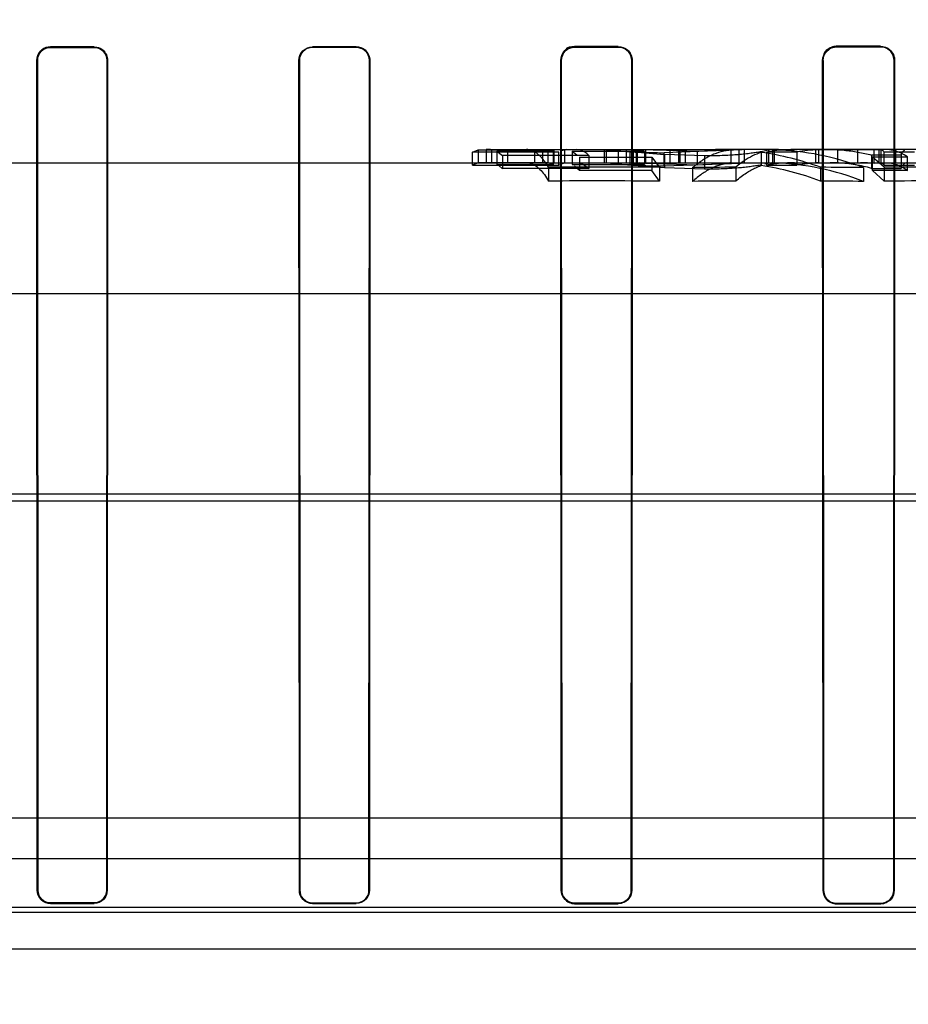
# Model space of a CAD drawing. Header units: millimetres. Extents: x 0 to 297, y 0 to 210.
# Tile 188 of 256: x 56.412 to 56.555, y 159.988 to 160.145. Entities that reach past the tile are written whole.
import ezdxf

# ---------------------------------------------------------------- set-up
doc = ezdxf.new("R2010")
doc.units = ezdxf.units.MM
doc.header["$LTSCALE"] = 16.335
doc.layers.get('0').update_dxf_attribs({"linetype": 'CONTINUOUS'})
for name, color, linetype in [('AXES_REF', 7, 'CONTINUOUS'), ('INTFCLR_1', 7, 'CONTINUOUS'), ('INTFCLR_144815', 7, 'CONTINUOUS'), ('INTFCLR_72935', 7, 'CONTINUOUS')]:
    doc.layers.add(name, color=color, linetype=linetype)

msp = doc.modelspace()

# ---------------------------------------------------------------- linework, layer by layer
at = {"color": 7, "linetype": 'Continuous'}
for radius in [6.787079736, 6.7865, 6.743039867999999]:
    msp.add_circle((57.4637306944, 154.7114647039), radius, dxfattribs=at)
msp.add_arc((57.4637306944, 154.7114647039), 6.72, 278.2771290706, 261.7228709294, dxfattribs=at)
at = {"layer": 'AXES_REF', "color": 9, "linetype": 'Continuous'}
msp.add_circle((57.4637306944, 154.7114647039), 6.191158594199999, dxfattribs=at)
at = {"layer": 'INTFCLR_1', "color": 6, "linetype": 'Continuous'}
for p, q in [((56.5080349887, 160.141077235), (56.5010349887, 160.1410702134)), ((56.5500349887, 160.141130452), (56.5430349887, 160.1411202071)), ((56.4240349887, 160.1410248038), (56.4170349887, 160.141023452)), ((56.4170349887, 160.1409460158), (56.4240349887, 160.1409472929)), ((56.4660349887, 160.141042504), (56.4590349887, 160.1410383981)), ((56.4590349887, 160.1409601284), (56.4660349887, 160.1409640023)), ((56.5010349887, 160.1409901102), (56.5080349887, 160.1409967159)), ((56.5430349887, 160.1410370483), (56.5500349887, 160.1410466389)), ((56.4149385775, 160.0058507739), (56.4148652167, 160.1388507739)), ((56.415011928, 160.0058507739), (56.4149423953, 160.1388507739)), ((56.42612961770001, 160.1388507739), (56.4260599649, 160.0058507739)), ((56.42620694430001, 160.1388507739), (56.4261334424, 160.0058507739)), ((56.45692524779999, 160.0058507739), (56.45685117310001, 160.1388507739)), ((56.45699924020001, 160.0058507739), (56.45692910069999, 160.1388507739)), ((56.4681470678, 160.1388507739), (56.46807655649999, 160.0058507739)), ((56.4682254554, 160.1388507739), (56.4681509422, 160.0058507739)), ((56.498896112, 160.0058507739), (56.4988203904, 160.1388507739)), ((56.4989715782, 160.0058507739), (56.4989000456, 160.1388507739)), ((56.5101805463, 160.1388507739), (56.5101083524, 160.0058507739)), ((56.5102610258, 160.1388507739), (56.5101845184, 160.0058507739)), ((56.54085013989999, 160.0058507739), (56.5407716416, 160.1388507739)), ((56.540928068, 160.0058507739), (56.5408542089, 160.1388507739)), ((56.5522313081, 160.1388507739), (56.5521564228, 160.0058507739)), ((56.552315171, 160.1388507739), (56.5522354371, 160.0058507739)), ((56.4240349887, 160.0038261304), (56.4170349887, 160.003827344)), ((56.4660349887, 160.0038102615), (56.4590349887, 160.0038139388)), ((56.5080349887, 160.0037792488), (56.5010349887, 160.003785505)), ((56.4170349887, 160.0037539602), (56.4240349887, 160.003752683)), ((56.4590349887, 160.0037398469), (56.4660349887, 160.0037359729)), ((56.5010349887, 160.0037098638), (56.5080349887, 160.0037032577)), ((56.5500349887, 160.0037320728), (56.5430349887, 160.0037411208)), ((56.5430349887, 160.0036629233), (56.5500349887, 160.0036533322))]:
    msp.add_line(p, q, dxfattribs=at)
at = {"layer": 'INTFCLR_1', "color": 9, "linetype": 'Continuous'}
for p, q in [((56.5010349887, 160.1410702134), (56.5010349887, 160.1409901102)), ((56.5080349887, 160.1409967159), (56.5080349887, 160.141077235)), ((56.5430349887, 160.1411202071), (56.5430349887, 160.1410370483)), ((56.5500349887, 160.1410466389), (56.5500349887, 160.141130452)), ((56.4170349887, 160.141023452), (56.4170349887, 160.1409460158)), ((56.4240349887, 160.1409472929), (56.4240349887, 160.1410248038)), ((56.4590349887, 160.1410383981), (56.4590349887, 160.1409601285)), ((56.4660349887, 160.1409640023), (56.4660349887, 160.141042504)), ((56.4149423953, 160.1388507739), (56.4148652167, 160.1388507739)), ((56.42620694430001, 160.1388507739), (56.42612961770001, 160.1388507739)), ((56.45692910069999, 160.1388507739), (56.45685117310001, 160.1388507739)), ((56.4682254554, 160.1388507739), (56.4681470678, 160.1388507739)), ((56.4989000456, 160.1388507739), (56.4988203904, 160.1388507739)), ((56.5102610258, 160.1388507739), (56.5101805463, 160.1388507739)), ((56.5408542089, 160.1388507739), (56.5407716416, 160.1388507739)), ((56.552315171, 160.1388507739), (56.5522313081, 160.1388507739)), ((56.4149385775, 160.0058507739), (56.415011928, 160.0058507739)), ((56.4260599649, 160.0058507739), (56.4261334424, 160.0058507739)), ((56.45692524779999, 160.0058507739), (56.45699924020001, 160.0058507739)), ((56.46807655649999, 160.0058507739), (56.4681509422, 160.0058507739)), ((56.498896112, 160.0058507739), (56.4989715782, 160.0058507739)), ((56.5101083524, 160.0058507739), (56.5101845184, 160.0058507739)), ((56.54085013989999, 160.0058507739), (56.540928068, 160.0058507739)), ((56.5521564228, 160.0058507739), (56.5522354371, 160.0058507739)), ((56.4170349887, 160.003827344), (56.4170349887, 160.0037539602)), ((56.4240349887, 160.003752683), (56.4240349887, 160.0038261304)), ((56.4590349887, 160.0038139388), (56.4590349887, 160.0037398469)), ((56.4660349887, 160.0037359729), (56.4660349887, 160.0038102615)), ((56.5010349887, 160.003785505), (56.5010349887, 160.0037098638)), ((56.5080349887, 160.0037032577), (56.5080349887, 160.0037792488)), ((56.5430349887, 160.0037411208), (56.5430349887, 160.0036629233)), ((56.5500349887, 160.0036533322), (56.5500349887, 160.0037320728))]:
    msp.add_line(p, q, dxfattribs=at)
at = {"layer": 'INTFCLR_1', "color": 7, "linetype": 'Continuous'}
for points in [[(56.5430349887, 160.1411202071), (56.5429367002, 160.1411179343), (56.5428383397, 160.1411113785), (56.5427400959, 160.1411005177), (56.5426423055, 160.1410853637), (56.542545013, 160.1410658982), (56.5424479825, 160.1410420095), (56.542351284, 160.1410136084), (56.5422552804, 160.1409806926), (56.5421601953, 160.1409432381)], [(56.49898928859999, 160.1397021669), (56.4989541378, 160.1396118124), (56.4989229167, 160.1395198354), (56.4988957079, 160.1394264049), (56.49887254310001, 160.1393314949), (56.4988535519, 160.1392354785), (56.498838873, 160.1391391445), (56.4988284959, 160.1390428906), (56.49882234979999, 160.1389467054), (56.4988203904, 160.1388507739)], [(56.4989000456, 160.1388507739), (56.4989019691, 160.1389439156), (56.4989079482, 160.1390368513), (56.4989179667, 160.1391294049), (56.4989319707, 160.1392212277), (56.4989499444, 160.1393123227), (56.4989719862, 160.13940303), (56.49899817, 160.1394933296), (56.4990284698, 160.1395828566), (56.49906288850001, 160.1396714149)], [(56.5421929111, 160.1408669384), (56.54228276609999, 160.14090233), (56.5423741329, 160.1409337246), (56.5424668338, 160.1409610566), (56.54256089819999, 160.1409843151), (56.542655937, 160.1410033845), (56.5427511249, 160.1410181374), (56.5428460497, 160.1410286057), (56.5429407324, 160.1410348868), (56.5430349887, 160.1410370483)]]:
    msp.add_lwpolyline(points, dxfattribs=at)
for points, knots in [([(56.4988203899, 160.1388507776), (56.4988196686, 160.1394181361), (56.4992934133, 160.140596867), (56.50047109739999, 160.1410708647), (56.5010349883, 160.1410702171)], [0, 0, 0, 0, 0.5015327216, 1, 1, 1, 1]), ([(56.5407716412, 160.1388507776), (56.5407707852, 160.1394220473), (56.5412448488, 160.1406254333), (56.5424498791, 160.141120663), (56.5430349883, 160.1411202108)], [0, 0, 0, 0, 0.494016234, 1, 1, 1, 1]), ([(56.4989000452, 160.138850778), (56.4988994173, 160.1393976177), (56.4993560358, 160.1405338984), (56.50049133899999, 160.1409906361), (56.5010349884, 160.1409901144)], [0, 0, 0, 0, 0.5014628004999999, 1, 1, 1, 1]), ([(56.5408542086, 160.138850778), (56.5408534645, 160.1394019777), (56.54131118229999, 160.1405615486), (56.5424720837, 160.14103739), (56.5430349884, 160.1410370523)], [0, 0, 0, 0, 0.4947471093, 1, 1, 1, 1]), ([(56.4170349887, 160.0037539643), (56.4164990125, 160.0037542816), (56.4153844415, 160.0042026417), (56.4149386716, 160.0053169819), (56.4149385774, 160.0058507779)], [0, 0, 0, 0, 0.5010190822, 1, 1, 1, 1]), ([(56.41703498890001, 160.0038273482), (56.4165177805, 160.0038276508), (56.4154422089, 160.0042602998), (56.4150120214, 160.0053356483), (56.41501192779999, 160.0058507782)], [0, 0, 0, 0, 0.501006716, 1, 1, 1, 1])]:
    msp.add_open_spline(points, degree=3, knots=knots, dxfattribs=at)
for points in [[(56.5010349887, 160.1410702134), (56.5005037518, 160.1410696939), (56.4997517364, 160.1409866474), (56.4995483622, 160.1404958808)], [(56.49906288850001, 160.1396714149), (56.4992758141, 160.1401851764), (56.4996965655, 160.1408404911), (56.5002527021, 160.1408410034)], [(56.5408542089, 160.1388507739), (56.54085357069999, 160.1393838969), (56.5409465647, 160.1401334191), (56.54143814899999, 160.1403397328)], [(56.5421601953, 160.1409432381), (56.5416293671, 160.1407201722), (56.54094208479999, 160.1402935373), (56.540942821, 160.1397177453)], [(56.4149385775, 160.0058507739), (56.414938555, 160.0053159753), (56.41517428, 160.0047466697), (56.4155523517, 160.004368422)], [(56.4156041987, 160.0044203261), (56.41523937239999, 160.0047853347), (56.4150119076, 160.0053347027), (56.415011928, 160.0058507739)], [(56.4155523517, 160.004368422), (56.4159305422, 160.0039900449), (56.4165000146, 160.0037540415), (56.4170349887, 160.0037539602)], [(56.4170349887, 160.003827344), (56.41657923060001, 160.0038274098), (56.41607037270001, 160.0039671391), (56.4157481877, 160.0042894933)]]:
    msp.add_open_spline(points, degree=3, dxfattribs=at)
at = {"layer": 'INTFCLR_1', "color": 6, "linetype": 'Continuous'}
for points, knots in [([(56.5080349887, 160.141077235), (56.5085452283, 160.1410777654), (56.50971864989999, 160.1406691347), (56.5102617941, 160.139475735), (56.5102610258, 160.1388507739)], [0, 0, 0, 0, 0.4494707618, 1, 1, 1, 1]), ([(56.5500349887, 160.141130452), (56.5505675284, 160.1411312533), (56.5517715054, 160.1407020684), (56.55231598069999, 160.1394811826), (56.552315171, 160.1388507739)], [0, 0, 0, 0, 0.4579220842, 1, 1, 1, 1]), ([(56.4170349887, 160.141023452), (56.4165508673, 160.1410233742), (56.4154098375, 160.1406386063), (56.4148644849, 160.1394731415), (56.4148652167, 160.1388507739)], [0, 0, 0, 0, 0.4375292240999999, 1, 1, 1, 1]), ([(56.4149423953, 160.1388507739), (56.4149417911, 160.1393944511), (56.4153987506, 160.1405097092), (56.4165101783, 160.1409459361), (56.4170349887, 160.1409460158)], [0, 0, 0, 0, 0.5088288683, 1, 1, 1, 1]), ([(56.4240349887, 160.1410248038), (56.4245224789, 160.1410249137), (56.42566525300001, 160.1406369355), (56.4262076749, 160.1394708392), (56.42620694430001, 160.1388507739)], [0, 0, 0, 0, 0.4401495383, 1, 1, 1, 1]), ([(56.4240349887, 160.1409472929), (56.42450984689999, 160.140947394), (56.4256128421, 160.1405680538), (56.4261302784, 160.1394441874), (56.42612961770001, 160.1388507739)], [0, 0, 0, 0, 0.4445105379, 1, 1, 1, 1]), ([(56.45685117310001, 160.1388507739), (56.45685050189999, 160.1394158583), (56.4573244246, 160.1405795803), (56.45848476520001, 160.1410380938), (56.4590349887, 160.1410383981)], [0, 0, 0, 0, 0.5066623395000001, 1, 1, 1, 1]), ([(56.45692910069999, 160.1388507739), (56.45692849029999, 160.1393950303), (56.4573847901, 160.1405170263), (56.4585037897, 160.1409598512), (56.4590349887, 160.1409601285)], [0, 0, 0, 0, 0.5060707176, 1, 1, 1, 1]), ([(56.4660349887, 160.141042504), (56.46653061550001, 160.1410428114), (56.4676839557, 160.1406474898), (56.46822619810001, 160.1394721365), (56.4682254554, 160.1388507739)], [0, 0, 0, 0, 0.4437165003, 1, 1, 1, 1]), ([(56.4660349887, 160.1409640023), (56.4665133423, 160.1409642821), (56.4676254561, 160.1405825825), (56.468147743, 160.1394494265), (56.4681470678, 160.1388507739)], [0, 0, 0, 0, 0.4441510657, 1, 1, 1, 1]), ([(56.5080349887, 160.1409967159), (56.5085265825, 160.1409971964), (56.5096574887, 160.1406035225), (56.5101812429, 160.1394533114), (56.5101805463, 160.1388507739)], [0, 0, 0, 0, 0.449300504, 1, 1, 1, 1]), ([(56.5500349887, 160.1410466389), (56.550546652, 160.1410473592), (56.5517060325, 160.1406353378), (56.5522320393, 160.1394592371), (56.5522313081, 160.1388507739)], [0, 0, 0, 0, 0.4567907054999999, 1, 1, 1, 1]), ([(56.4260599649, 160.0058507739), (56.4260599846, 160.0053335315), (56.425627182, 160.0042571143), (56.4245509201, 160.003826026), (56.4240349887, 160.0038261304)], [0, 0, 0, 0, 0.5006344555, 1, 1, 1, 1]), ([(56.4261334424, 160.0058507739), (56.4261334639, 160.0053147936), (56.4256849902, 160.0041993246), (56.4245696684, 160.0037525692), (56.4240349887, 160.003752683)], [0, 0, 0, 0, 0.500607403, 1, 1, 1, 1]), ([(56.45692524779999, 160.0058507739), (56.4569252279, 160.0053585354), (56.4573225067, 160.0042453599), (56.4584511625, 160.0037401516), (56.4590349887, 160.0037398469)], [0, 0, 0, 0, 0.457443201, 1, 1, 1, 1]), ([(56.4590349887, 160.0038139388), (56.45851284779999, 160.0038141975), (56.45743033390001, 160.004252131), (56.4569992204, 160.0053339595), (56.45699924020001, 160.0058507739)], [0, 0, 0, 0, 0.502563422, 1, 1, 1, 1]), ([(56.4681509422, 160.0058507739), (56.4681509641, 160.005312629), (56.46770130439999, 160.0041883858), (56.4665762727, 160.0037356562), (56.4660349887, 160.0037359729)], [0, 0, 0, 0, 0.4985459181, 1, 1, 1, 1]), ([(56.46807655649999, 160.0058507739), (56.4680765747, 160.0053778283), (56.4676955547, 160.0043016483), (56.4666027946, 160.0038099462), (56.4660349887, 160.0038102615)], [0, 0, 0, 0, 0.4544270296, 1, 1, 1, 1]), ([(56.498896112, 160.0058507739), (56.49889609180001, 160.0053601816), (56.4992893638, 160.0042331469), (56.500434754, 160.00371041), (56.5010349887, 160.0037098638)], [0, 0, 0, 0, 0.4497433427, 1, 1, 1, 1]), ([(56.5010349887, 160.003785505), (56.5005021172, 160.0037859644), (56.4994043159, 160.0042343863), (56.4989715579, 160.0053304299), (56.4989715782, 160.0058507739)], [0, 0, 0, 0, 0.5059473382, 1, 1, 1, 1]), ([(56.5101845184, 160.0058507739), (56.510184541, 160.0053087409), (56.5097330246, 160.0041676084), (56.5085893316, 160.0037027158), (56.5080349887, 160.0037032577)], [0, 0, 0, 0, 0.4943860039, 1, 1, 1, 1]), ([(56.5101083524, 160.0058507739), (56.5101083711, 160.005377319), (56.5097288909, 160.0042858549), (56.5086181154, 160.0037787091), (56.5080349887, 160.0037792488)], [0, 0, 0, 0, 0.4481005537, 1, 1, 1, 1]), ([(56.54085013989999, 160.0058507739), (56.5408501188, 160.0053580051), (56.5412425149, 160.0042082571), (56.5424136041, 160.0036637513), (56.5430349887, 160.0036629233)], [0, 0, 0, 0, 0.4422807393, 1, 1, 1, 1]), ([(56.5430349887, 160.0037411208), (56.5424849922, 160.0037418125), (56.5413631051, 160.0042069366), (56.5409280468, 160.0053252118), (56.540928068, 160.0058507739)], [0, 0, 0, 0, 0.511359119, 1, 1, 1, 1]), ([(56.5522354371, 160.0058507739), (56.55223545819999, 160.0053625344), (56.5518481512, 160.0042072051), (56.5506673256, 160.0036524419), (56.5500349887, 160.0036533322)], [0, 0, 0, 0, 0.4357037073, 1, 1, 1, 1]), ([(56.5521564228, 160.0058507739), (56.5521564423, 160.0053733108), (56.55177569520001, 160.004258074), (56.550638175, 160.003731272), (56.5500349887, 160.0037320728)], [0, 0, 0, 0, 0.4418296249, 1, 1, 1, 1])]:
    msp.add_open_spline(points, degree=3, knots=knots, dxfattribs=at)
at = {"layer": 'INTFCLR_144815', "color": 6, "linetype": 'Continuous'}
for p, q in [((56.48469195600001, 160.1241733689), (56.4855853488, 160.1245330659)), ((56.48469195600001, 160.1220518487), (56.48469195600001, 160.1241668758)), ((56.49850837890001, 160.1241668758), (56.48469195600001, 160.1241668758)), ((56.4855853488, 160.1245320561), (56.4855853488, 160.1224308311)), ((56.4855853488, 160.1245320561), (56.49461796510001, 160.1245320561)), ((56.4868475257, 160.1245647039), (56.4868475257, 160.1224647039)), ((56.4875587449, 160.1245647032), (56.4868475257, 160.1245647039)), ((56.4875587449, 160.1245647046), (56.4877201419, 160.1245581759)), ((56.4877201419, 160.1245586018), (56.4877201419, 160.1224583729)), ((56.4877201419, 160.1245586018), (56.4967527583, 160.1245586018)), ((56.4976201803, 160.1243056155), (56.488587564, 160.1243056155)), ((56.488587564, 160.1243011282), (56.488587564, 160.1221911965)), ((56.488587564, 160.1243011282), (56.4894757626, 160.1236396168)), ((56.4903138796, 160.1224647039), (56.4903138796, 160.1245647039)), ((56.49461796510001, 160.1245310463), (56.4949862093, 160.1245647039)), ((56.49461796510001, 160.1245310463), (56.49461796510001, 160.1224297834)), ((56.4958801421, 160.1245647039), (56.4958801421, 160.1224647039)), ((56.4967527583, 160.1245590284), (56.4967527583, 160.1224588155)), ((56.4967527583, 160.1245590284), (56.4976201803, 160.1243066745)), ((56.4976201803, 160.1243056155), (56.4976201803, 160.1221958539)), ((56.4976932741, 160.1245647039), (56.4976932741, 160.1224647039)), ((56.49850837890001, 160.122055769), (56.49850837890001, 160.1241706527)), ((56.499763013, 160.1245647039), (56.49892559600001, 160.1243894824)), ((56.4994162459, 160.1245647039), (56.4994162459, 160.1224647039)), ((56.5006183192, 160.124286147), (56.5006183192, 160.122175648)), ((56.5006183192, 160.124286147), (56.5014084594, 160.1237502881)), ((56.5122316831, 160.1242844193), (56.5006183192, 160.1242844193)), ((56.5058430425, 160.1224647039), (56.5058430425, 160.1245647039)), ((56.5061339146, 160.1224647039), (56.5061339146, 160.1245647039)), ((56.508077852, 160.1224647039), (56.508077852, 160.1245647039)), ((56.50930663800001, 160.1245647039), (56.50930663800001, 160.1224647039)), ((56.5098736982, 160.1242460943), (56.5098736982, 160.1221340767)), ((56.5098736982, 160.1242460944), (56.51541584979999, 160.1237665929)), ((56.510408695, 160.1245647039), (56.510408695, 160.1224647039)), ((56.5109347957, 160.1245647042), (56.51627807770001, 160.124492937)), ((56.5109364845, 160.1224647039), (56.5109364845, 160.1245647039)), ((56.5110296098, 160.1245647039), (56.5110296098, 160.1224647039)), ((56.5110874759, 160.1245647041), (56.5235851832, 160.1245647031)), ((56.5110874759, 160.1245647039), (56.511850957, 160.1244366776)), ((56.5122316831, 160.1242844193), (56.5122316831, 160.1221738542)), ((56.512429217, 160.1224049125), (56.512429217, 160.1245070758)), ((56.5206775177, 160.1242542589), (56.5124292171, 160.124507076)), ((56.5292902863, 160.1245647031), (56.5153691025, 160.1240682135)), ((56.51541584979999, 160.1237665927), (56.51541584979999, 160.1216362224)), ((56.5218254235, 160.1235527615), (56.51541584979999, 160.1237665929)), ((56.5235851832, 160.1245647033), (56.51627807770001, 160.124492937)), ((56.51627807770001, 160.1244929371), (56.51627807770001, 160.1223902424)), ((56.5176701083, 160.1245647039), (56.5176701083, 160.1224647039)), ((56.517881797, 160.1245647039), (56.517881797, 160.1224647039)), ((56.51874529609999, 160.1245647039), (56.51874529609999, 160.1224647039)), ((56.5275883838, 160.1245647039), (56.5206775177, 160.1242542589)), ((56.5206775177, 160.1242542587), (56.5206775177, 160.1221425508)), ((56.5261226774, 160.1245376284), (56.5250730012, 160.1245616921)), ((56.5261226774, 160.1224366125), (56.5261226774, 160.1245376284)), ((56.52734160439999, 160.1245647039), (56.52734160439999, 160.1224647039)), ((56.52819291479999, 160.1245647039), (56.52819291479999, 160.1224647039)), ((56.530935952, 160.1242121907), (56.5309242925, 160.1219979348)), ((56.5325184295, 160.1245647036), (56.530935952, 160.1242121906)), ((56.531781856, 160.1241704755), (56.531781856, 160.1220555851)), ((56.5366487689, 160.1241649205), (56.531781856, 160.1241649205)), ((56.5321461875, 160.1224647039), (56.5321461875, 160.1245647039)), ((56.5327140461, 160.1245647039), (56.5327140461, 160.1224647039)), ((56.5337142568, 160.1245647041), (56.5330279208, 160.1245374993)), ((56.5330279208, 160.1245374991), (56.5330279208, 160.1224364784)), ((56.5337142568, 160.1245647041), (56.53625166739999, 160.1245647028)), ((56.5366487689, 160.1241649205), (56.5366487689, 160.1220498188)), ((56.5396192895, 160.1245647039), (56.5396192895, 160.1224647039)), ((56.5501223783, 160.1245431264), (56.5400924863, 160.1245431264)), ((56.5400924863, 160.1245430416), (56.5400924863, 160.1224422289)), ((56.54321416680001, 160.1224647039), (56.54321416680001, 160.1245647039)), ((56.5463390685, 160.1245647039), (56.5463390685, 160.1224647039)), ((56.5492868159, 160.1245647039), (56.5490108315, 160.1244725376)), ((56.5490108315, 160.1223690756), (56.5490108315, 160.1244725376)), ((56.5497535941, 160.1245647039), (56.5497535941, 160.1224647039)), ((56.5501223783, 160.1245431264), (56.5501223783, 160.1224423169)), ((56.5506106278, 160.1220518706), (56.5506106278, 160.1241668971)), ((56.5554723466, 160.1241668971), (56.5506106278, 160.1241668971)), ((56.5524429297, 160.1245647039), (56.5524429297, 160.1224647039)), ((56.4855853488, 160.1224318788), (56.48469195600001, 160.1220585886)), ((56.49461796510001, 160.1224308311), (56.4855853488, 160.1224308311)), ((56.4877201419, 160.1224579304), (56.4875587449, 160.1224647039)), ((56.4967527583, 160.1224583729), (56.4877201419, 160.1224583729)), ((56.488587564, 160.1221958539), (56.4976201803, 160.1221958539)), ((56.4894757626, 160.1236491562), (56.4894757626, 160.1215142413)), ((56.4894757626, 160.1236491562), (56.5032921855, 160.1236491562)), ((56.4949862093, 160.1224647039), (56.49461796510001, 160.1224297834)), ((56.4976201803, 160.1221969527), (56.4967527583, 160.1224588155)), ((56.49850837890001, 160.122055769), (56.4993436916, 160.1224191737)), ((56.5006183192, 160.1221738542), (56.5122316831, 160.1221738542)), ((56.501800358, 160.123374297), (56.501800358, 160.121228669)), ((56.501800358, 160.123374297), (56.51341372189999, 160.123374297)), ((56.5032921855, 160.1236436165), (56.5032921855, 160.1215084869)), ((56.51541584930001, 160.1216362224), (56.5098736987, 160.1221340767)), ((56.51627807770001, 160.1223902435), (56.5109347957, 160.1224647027)), ((56.5122316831, 160.1221659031), (56.5114696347, 160.1224314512)), ((56.5124292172, 160.1224049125), (56.5206775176, 160.1221425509)), ((56.51341372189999, 160.1233585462), (56.51341372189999, 160.1212123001)), ((56.51341372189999, 160.1233585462), (56.5146358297, 160.1217185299)), ((56.5153691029, 160.1219494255), (56.5292902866, 160.1224647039)), ((56.51627807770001, 160.1223902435), (56.5235851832, 160.1224647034)), ((56.5206775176, 160.1221425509), (56.5275883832, 160.1224647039)), ((56.5245477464, 160.1224647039), (56.5255986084, 160.1224522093)), ((56.5325802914, 160.1224437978), (56.5314973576, 160.1222031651)), ((56.5330279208, 160.1224364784), (56.5337142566, 160.1224647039)), ((56.5400924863, 160.1224423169), (56.5501223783, 160.1224423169)), ((56.5486264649, 160.1236822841), (56.5486264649, 160.1215486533)), ((56.5533739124, 160.1236822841), (56.5486264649, 160.1236822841)), ((56.5487766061, 160.1233784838), (56.5543862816, 160.1233784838)), ((56.5487766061, 160.1212247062), (56.5487766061, 160.1233704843)), ((56.5506398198, 160.1217253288), (56.5487766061, 160.1233704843)), ((56.5490108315, 160.1223690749), (56.5492868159, 160.1224647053)), ((56.5533739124, 160.1236817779), (56.5533739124, 160.1215481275)), ((56.5543862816, 160.121233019), (56.5543862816, 160.1233784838)), ((56.48469195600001, 160.1220518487), (56.49850837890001, 160.1220518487)), ((56.4894757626, 160.121504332), (56.4888848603, 160.122008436)), ((56.5032921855, 160.1215142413), (56.4894757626, 160.1215142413)), ((56.4968718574, 160.1217285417), (56.4968718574, 160.1195163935)), ((56.501800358, 160.1212323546), (56.5010146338, 160.1219335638)), ((56.51341372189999, 160.121228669), (56.501800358, 160.121228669)), ((56.5146358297, 160.1195059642), (56.51341372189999, 160.1212123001)), ((56.5146358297, 160.1217185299), (56.5146358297, 160.1195059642)), ((56.5218254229, 160.1214141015), (56.51541584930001, 160.1216362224)), ((56.5199453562, 160.1216885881), (56.5199453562, 160.1194747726)), ((56.5268505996, 160.1217311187), (56.5268505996, 160.1195190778)), ((56.531781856, 160.1220498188), (56.5366487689, 160.1220498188)), ((56.5404139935, 160.1217275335), (56.5404139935, 160.1195153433)), ((56.54731923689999, 160.1216779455), (56.54731923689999, 160.1194636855)), ((56.5486264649, 160.1215486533), (56.5533739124, 160.1215486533)), ((56.5543862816, 160.121233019), (56.5487766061, 160.121233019)), ((56.5487766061, 160.1212247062), (56.5506398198, 160.1195130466)), ((56.5506106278, 160.1220518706), (56.5554723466, 160.1220518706)), ((56.5506398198, 160.1217253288), (56.5506398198, 160.1195130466)), ((56.004358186, 160.0174647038), (56.7435686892, 160.0174647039))]:
    msp.add_line(p, q, dxfattribs=at)
at = {"layer": 'INTFCLR_144815', "color": 9, "linetype": 'Continuous'}
for p, q in [((56.4875587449, 160.1245647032), (56.5110874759, 160.1245647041)), ((56.5153691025, 160.1219494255), (56.5153691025, 160.1240682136)), ((56.5337142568, 160.1245647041), (56.5235851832, 160.1245647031)), ((56.5570050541, 160.1245647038), (56.53625166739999, 160.1245647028)), ((56.1567125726, 160.1224647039), (56.81697544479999, 160.1224647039)), ((56.5218254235, 160.1235527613), (56.5218254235, 160.1214141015)), ((56.7755767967, 160.1014647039), (55.9490822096, 160.1014647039)), ((55.8717416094, 160.0693955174), (56.8622735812, 160.0693955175)), ((55.9182012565, 160.0682964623), (56.8013951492, 160.0682964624)), ((56.0775986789, 160.0109532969), (56.72147129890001, 160.0109532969)), ((56.60094351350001, 160.0022726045), (56.1981264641, 160.0022726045)), ((56.2043831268, 160.003163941), (56.594686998, 160.0031671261)), ((55.81651536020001, 159.9964647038), (56.9491420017, 159.996464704))]:
    msp.add_line(p, q, dxfattribs=at)
at = {"layer": 'INTFCLR_144815', "color": 6, "linetype": 'Continuous'}
for points in [[(56.5506106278, 160.1241607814), (56.550556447, 160.1242269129), (56.5505022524, 160.1242871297), (56.5504480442, 160.1243414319), (56.5503938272, 160.1243898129), (56.5503395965, 160.1244322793), (56.5502853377, 160.1244688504), (56.550231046, 160.1244995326), (56.5501767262, 160.1245243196), (56.5501223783, 160.1245432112)], [(56.5501223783, 160.1224424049), (56.5501767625, 160.1224227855), (56.5502311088, 160.1223970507), (56.5502854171, 160.1223652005), (56.5503396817, 160.1223272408), (56.5503939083, 160.1222831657), (56.5504481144, 160.122232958), (56.55050230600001, 160.122176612), (56.5505564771, 160.1221141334), (56.5506106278, 160.1220455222)]]:
    msp.add_lwpolyline(points, dxfattribs=at)
for centre, radius, start, end in [((56.5143128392, 160.0934198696), 0.0311442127, 93.4674011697, 98.1945631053), ((56.5245077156, 160.0785574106), 0.0460071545, 69.77339260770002, 81.982878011), ((56.53625756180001, 160.0989667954), 0.0255978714, 90.01319346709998, 100.0696930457), ((56.5314679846, 160.0796042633), 0.0449603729, 69.3561084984, 88.0116749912), ((56.5411555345, 160.09935866), 0.0252068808, 92.4170551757, 100.2993594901), ((56.5468593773, 160.0994083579), 0.0251563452, 85.0938819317, 90.0000070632), ((56.5143155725, 160.0924133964), 0.0300507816, 93.5989519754, 98.50016760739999), ((56.536267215, 160.0976792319), 0.0247856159, 90.03594084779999, 100.4260586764), ((56.5314615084, 160.0790787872), 0.04338622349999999, 68.5618106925, 87.93093685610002), ((56.5411469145, 160.0982355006), 0.0242296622, 92.49418744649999, 100.6987756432), ((56.5468591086, 160.0982090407), 0.0242556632, 84.9105942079, 89.999372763), ((56.50486310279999, 158.540623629), 1.5811251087, 89.6458600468, 90.28958276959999), ((56.5327470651, 158.6037057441), 1.5180368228, 90.2225528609, 90.4831849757), ((56.52449415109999, 160.0780432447), 0.0444225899, 68.9997648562, 81.6772240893), ((56.5329919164, 158.6072817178), 1.5144640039, 89.45795526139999, 89.7192040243), ((56.5589692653, 158.6232672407), 1.4984812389, 89.65024009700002, 90.3184854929), ((56.5048634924, 158.6023735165), 1.5171639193, 89.63094458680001, 90.3018059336), ((56.5327699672, 158.6587201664), 1.4608109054, 90.2321694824, 90.50301207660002), ((56.533024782, 158.6701394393), 1.4493947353, 89.43491914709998, 89.70789705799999), ((56.5589694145, 158.6816787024), 1.4378584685, 89.6354993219, 90.3319195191)]:
    msp.add_arc(centre, radius, start, end, dxfattribs=at)
for points, knots in [([(56.4968718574, 160.1217285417), (56.4966550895, 160.1220845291), (56.4962281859, 160.1227209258), (56.4955264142, 160.1235283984), (56.4948166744, 160.124113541), (56.49408401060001, 160.124479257), (56.49357298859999, 160.1245647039), (56.4933292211, 160.1245647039)], [0, 0, 0, 0, 0.2646885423, 0.4855285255, 0.6772668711, 0.8451925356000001, 1, 1, 1, 1]), ([(56.5032921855, 160.1236436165), (56.5030973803, 160.1238326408), (56.5025477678, 160.1242960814), (56.5018263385, 160.1245647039), (56.5013783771, 160.1245647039)], [0, 0, 0, 0, 0.3773130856, 1, 1, 1, 1]), ([(56.5057277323, 160.1245647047), (56.5059878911, 160.1245647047), (56.506663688, 160.1245001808), (56.50760809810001, 160.1244081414), (56.50860241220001, 160.1243196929), (56.5095190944, 160.1242487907), (56.510507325, 160.1241872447), (56.5115719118, 160.1241362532), (56.5127129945, 160.1240989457), (56.5139925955, 160.124072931), (56.5148881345, 160.1240691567), (56.5153691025, 160.1240682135)], [0, 0, 0, 0, 0.0808065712, 0.2104255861, 0.2949528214, 0.3908138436, 0.4960050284, 0.6024811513, 0.7218478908, 0.8506087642, 1, 1, 1, 1]), ([(56.5199453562, 160.1216885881), (56.52041994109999, 160.1220999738), (56.521385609, 160.1228440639), (56.5229279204, 160.1237188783), (56.5245069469, 160.1243036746), (56.5255866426, 160.1244947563), (56.5261226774, 160.1245376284)], [0, 0, 0, 0, 0.2725716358, 0.5273624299, 0.7666263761, 1, 1, 1, 1]), ([(56.530935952, 160.1242121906), (56.5306716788, 160.1241684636), (56.5301321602, 160.124078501), (56.5292623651, 160.1239567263), (56.5282926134, 160.1238440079), (56.5272483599, 160.1237476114), (56.5261394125, 160.1236676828), (56.5249255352, 160.1236060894), (56.5237880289, 160.1235728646), (56.5227295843, 160.1235554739), (56.52214047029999, 160.1235535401), (56.5218254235, 160.1235527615)], [0, 0, 0, 0, 0.0878681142, 0.1794121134, 0.2880687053, 0.408088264, 0.5233847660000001, 0.6527576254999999, 0.8067562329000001, 0.8966549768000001, 1, 1, 1, 1]), ([(56.5309242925, 160.1241149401), (56.53045059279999, 160.1239597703), (56.5294997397, 160.1235636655), (56.5281342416, 160.1227562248), (56.527273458, 160.1220930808), (56.5268505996, 160.1217311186)], [0, 0, 0, 0, 0.3150314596, 0.6482155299, 1, 1, 1, 1]), ([(56.54199096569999, 160.1245647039), (56.542728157, 160.1245647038), (56.54421394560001, 160.1244994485), (56.5464340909, 160.1242046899), (56.5479000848, 160.1238776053), (56.5486264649, 160.1236827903)], [0, 0, 0, 0, 0.3295454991, 0.6638117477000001, 1, 1, 1, 1]), ([(56.5543862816, 160.1233834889), (56.55402176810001, 160.1236331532), (56.5532805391, 160.1240621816), (56.5520979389, 160.1244719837), (56.5512935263, 160.1245647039), (56.5509013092, 160.1245647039)], [0, 0, 0, 0, 0.3552943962, 0.6845921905, 1, 1, 1, 1]), ([(56.4933292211, 160.1224647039), (56.4935744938, 160.1224647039), (56.49408905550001, 160.1223745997), (56.4948240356, 160.1219915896), (56.4955377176, 160.1213779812), (56.4962362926, 160.1205377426), (56.4966597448, 160.1198792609), (56.4968718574, 160.1195163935)], [0, 0, 0, 0, 0.1532186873, 0.3195712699, 0.5119813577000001, 0.7374347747, 1, 1, 1, 1]), ([(56.5013783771, 160.1224647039), (56.5018277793, 160.1224647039), (56.5025540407, 160.1221826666), (56.5030979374, 160.1217042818), (56.5032921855, 160.1215084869)], [0, 0, 0, 0, 0.6196886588, 1, 1, 1, 1]), ([(56.505727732, 160.1224647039), (56.5059786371, 160.1224647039), (56.5066214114, 160.1224022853), (56.5075073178, 160.1223126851), (56.5084343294, 160.1222251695), (56.5092845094, 160.1221550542), (56.5102330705, 160.122088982), (56.5112950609, 160.1220322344), (56.512488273, 160.1219867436), (56.5138660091, 160.1219557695), (56.51484065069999, 160.1219505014), (56.5153691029, 160.1219494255)], [0, 0, 0, 0, 0.0779215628, 0.2001269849, 0.2767525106, 0.3670487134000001, 0.4650615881, 0.5720392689, 0.6973201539, 0.8358825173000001, 1, 1, 1, 1]), ([(56.5261226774, 160.1224366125), (56.5258542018, 160.1224143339), (56.525316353, 160.1223429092), (56.5245180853, 160.1221574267), (56.5237273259, 160.1218945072), (56.5229455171, 160.1215555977), (56.52217384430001, 160.1211423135), (56.5214134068, 160.1206564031), (56.5206652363, 160.1200997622), (56.520183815, 160.1196901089), (56.5199453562, 160.1194747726)], [0, 0, 0, 0, 0.1158968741, 0.2329809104, 0.3520699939, 0.4739020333, 0.5991191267, 0.7282635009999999, 0.8617756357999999, 1, 1, 1, 1]), ([(56.5486264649, 160.1215491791), (56.5481923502, 160.1216701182), (56.54731955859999, 160.1218887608), (56.5459971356, 160.1221454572), (56.5446667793, 160.122329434), (56.5433305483, 160.1224400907), (56.5424374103, 160.1224647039), (56.54199096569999, 160.1224647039)], [0, 0, 0, 0, 0.2012328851, 0.4015582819, 0.6012628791, 0.8006431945, 1, 1, 1, 1]), ([(56.5509013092, 160.1224647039), (56.5512943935, 160.1224647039), (56.5521008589, 160.122367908), (56.5532844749, 160.1219412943), (56.5540229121, 160.1214968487), (56.5543862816, 160.1212382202)], [0, 0, 0, 0, 0.3145739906, 0.6430700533, 1, 1, 1, 1]), ([(56.5309359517, 160.1220988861), (56.5306945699, 160.1220574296), (56.5301837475, 160.1219683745), (56.5293743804, 160.1218493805), (56.5284731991, 160.1217373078), (56.5275301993, 160.1216416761), (56.5265232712, 160.1215592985), (56.5254235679, 160.1214936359), (56.5241404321, 160.1214416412), (56.5229193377, 160.1214177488), (56.5221244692, 160.1214148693), (56.5218254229, 160.1214141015)], [0, 0, 0, 0, 0.0803155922, 0.1700328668, 0.2682374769, 0.3780956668, 0.4808324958, 0.5995231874, 0.7393378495, 0.9019330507, 1, 1, 1, 1]), ([(56.5268505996, 160.1195190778), (56.5271380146, 160.1197753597), (56.5276900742, 160.1202334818), (56.5285097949, 160.1208142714), (56.529286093, 160.1212815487), (56.5300762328, 160.1216781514), (56.53063133, 160.1218983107), (56.5309242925, 160.1219979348)], [0, 0, 0, 0, 0.2407091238, 0.4479075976, 0.6274068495, 0.8065744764, 1, 1, 1, 1])]:
    msp.add_open_spline(points, degree=3, knots=knots, dxfattribs=at)
for points in [[(56.5533739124, 160.1236817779), (56.55350839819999, 160.1239711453), (56.55360414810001, 160.1244657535), (56.5539232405, 160.1244657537)], [(56.5542015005, 160.1224647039), (56.5539172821, 160.1224647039), (56.5536715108, 160.1221677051), (56.5535554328, 160.1219082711)]]:
    msp.add_open_spline(points, degree=3, dxfattribs=at)
at = {"layer": 'INTFCLR_72935', "color": 6, "linetype": 'Continuous'}
for p, q in [((56.5010349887, 160.1410702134), (56.5080349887, 160.141077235)), ((56.5430349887, 160.1411202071), (56.5500349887, 160.141130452)), ((56.4170349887, 160.141023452), (56.4240349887, 160.1410248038)), ((56.4240349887, 160.1409472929), (56.4170349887, 160.1409460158)), ((56.4590349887, 160.1410383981), (56.4660349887, 160.141042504)), ((56.4660349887, 160.1409640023), (56.4590349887, 160.1409601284)), ((56.5080349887, 160.1409967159), (56.5010349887, 160.1409901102)), ((56.5500349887, 160.1410466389), (56.5430349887, 160.1410370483)), ((56.4149385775, 160.0058507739), (56.4148652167, 160.1388507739)), ((56.4149423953, 160.1388507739), (56.415011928, 160.0058507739)), ((56.4260599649, 160.0058507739), (56.42612961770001, 160.1388507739)), ((56.42620694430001, 160.1388507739), (56.4261334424, 160.0058507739)), ((56.45692524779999, 160.0058507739), (56.45685117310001, 160.1388507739)), ((56.45692910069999, 160.1388507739), (56.45699924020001, 160.0058507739)), ((56.46807655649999, 160.0058507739), (56.4681470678, 160.1388507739)), ((56.4682254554, 160.1388507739), (56.4681509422, 160.0058507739)), ((56.498896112, 160.0058507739), (56.4988203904, 160.1388507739)), ((56.4989000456, 160.1388507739), (56.4989715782, 160.0058507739)), ((56.5101083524, 160.0058507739), (56.5101805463, 160.1388507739)), ((56.5102610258, 160.1388507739), (56.5101845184, 160.0058507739)), ((56.54085013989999, 160.0058507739), (56.5407716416, 160.1388507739)), ((56.5408542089, 160.1388507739), (56.540928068, 160.0058507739)), ((56.5521564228, 160.0058507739), (56.5522313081, 160.1388507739)), ((56.552315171, 160.1388507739), (56.5522354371, 160.0058507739)), ((56.4170349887, 160.003827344), (56.4240349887, 160.0038261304)), ((56.4590349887, 160.0038139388), (56.4660349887, 160.0038102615)), ((56.5010349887, 160.003785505), (56.5080349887, 160.0037792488)), ((56.4240349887, 160.003752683), (56.4170349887, 160.0037539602)), ((56.4660349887, 160.0037359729), (56.4590349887, 160.0037398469)), ((56.5080349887, 160.0037032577), (56.5010349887, 160.0037098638)), ((56.5430349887, 160.0037411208), (56.5500349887, 160.0037320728)), ((56.5500349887, 160.0036533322), (56.5430349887, 160.0036629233))]:
    msp.add_line(p, q, dxfattribs=at)
at = {"layer": 'INTFCLR_72935', "color": 9, "linetype": 'Continuous'}
for p, q in [((56.5010349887, 160.1409901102), (56.5010349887, 160.1410702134)), ((56.5080349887, 160.141077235), (56.5080349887, 160.1409967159)), ((56.5430349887, 160.1410370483), (56.5430349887, 160.1411202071)), ((56.5500349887, 160.141130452), (56.5500349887, 160.1410466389)), ((56.4170349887, 160.1409460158), (56.4170349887, 160.141023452)), ((56.4240349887, 160.1410248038), (56.4240349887, 160.1409472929)), ((56.4590349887, 160.1409601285), (56.4590349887, 160.1410383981)), ((56.4660349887, 160.141042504), (56.4660349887, 160.1409640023)), ((56.4148652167, 160.1388507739), (56.4149423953, 160.1388507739)), ((56.42612961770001, 160.1388507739), (56.42620694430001, 160.1388507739)), ((56.45685117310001, 160.1388507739), (56.45692910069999, 160.1388507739)), ((56.4681470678, 160.1388507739), (56.4682254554, 160.1388507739)), ((56.4988203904, 160.1388507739), (56.4989000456, 160.1388507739)), ((56.5101805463, 160.1388507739), (56.5102610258, 160.1388507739)), ((56.5407716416, 160.1388507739), (56.5408542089, 160.1388507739)), ((56.5522313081, 160.1388507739), (56.552315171, 160.1388507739)), ((56.415011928, 160.0058507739), (56.4149385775, 160.0058507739)), ((56.4261334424, 160.0058507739), (56.4260599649, 160.0058507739)), ((56.45699924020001, 160.0058507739), (56.45692524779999, 160.0058507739)), ((56.4681509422, 160.0058507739), (56.46807655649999, 160.0058507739)), ((56.4989715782, 160.0058507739), (56.498896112, 160.0058507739)), ((56.5101845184, 160.0058507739), (56.5101083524, 160.0058507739)), ((56.540928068, 160.0058507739), (56.54085013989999, 160.0058507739)), ((56.5522354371, 160.0058507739), (56.5521564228, 160.0058507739)), ((56.4170349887, 160.0037539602), (56.4170349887, 160.003827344)), ((56.4240349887, 160.0038261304), (56.4240349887, 160.003752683)), ((56.4590349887, 160.0037398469), (56.4590349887, 160.0038139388)), ((56.4660349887, 160.0038102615), (56.4660349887, 160.0037359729)), ((56.5010349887, 160.0037098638), (56.5010349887, 160.003785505)), ((56.5080349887, 160.0037792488), (56.5080349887, 160.0037032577)), ((56.5430349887, 160.0036629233), (56.5430349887, 160.0037411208)), ((56.5500349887, 160.0037320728), (56.5500349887, 160.0036533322))]:
    msp.add_line(p, q, dxfattribs=at)
at = {"layer": 'INTFCLR_72935', "color": 7, "linetype": 'Continuous'}
msp.add_lwpolyline([(56.499062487, 160.1396704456), (56.4990287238, 160.1395835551), (56.4989987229, 160.1394950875), (56.4989725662, 160.1394052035), (56.4989502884, 160.1393138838), (56.4989320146, 160.139221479), (56.4989178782, 160.1391287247), (56.4989078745, 160.1390359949), (56.4989019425, 160.1389432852), (56.4989000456, 160.1388507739)], dxfattribs=at)
at = {"layer": 'INTFCLR_72935', "color": 6, "linetype": 'Continuous'}
for points, knots in [([(56.5010349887, 160.1410702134), (56.50054263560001, 160.1410697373), (56.4993783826, 160.1406782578), (56.4988196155, 160.1394880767), (56.4988203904, 160.1388507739)], [0, 0, 0, 0, 0.4358433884, 1, 1, 1, 1]), ([(56.5080349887, 160.141077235), (56.50855006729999, 160.1410777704), (56.5097244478, 160.1406637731), (56.5102617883, 160.1394710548), (56.5102610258, 160.1388507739)], [0, 0, 0, 0, 0.4536700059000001, 1, 1, 1, 1]), ([(56.5430349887, 160.1411202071), (56.5424530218, 160.1411193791), (56.5412484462, 160.1406297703), (56.54077091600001, 160.1394251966), (56.5407716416, 160.1388507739)], [0, 0, 0, 0, 0.5032620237, 1, 1, 1, 1]), ([(56.5500349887, 160.141130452), (56.5505716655, 160.1411312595), (56.5517764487, 160.1406974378), (56.5523159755, 160.1394771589), (56.552315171, 160.1388507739)], [0, 0, 0, 0, 0.4614345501, 1, 1, 1, 1]), ([(56.4148652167, 160.1388507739), (56.4148645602, 160.1394091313), (56.4153319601, 160.1405646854), (56.41648538, 160.1410233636), (56.4170349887, 160.141023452)], [0, 0, 0, 0, 0.5039482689, 1, 1, 1, 1]), ([(56.4170349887, 160.1409460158), (56.4165101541, 160.1409459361), (56.415398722, 160.1405096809), (56.4149417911, 160.1393944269), (56.4149423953, 160.1388507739)], [0, 0, 0, 0, 0.4911937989, 1, 1, 1, 1]), ([(56.4240349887, 160.1410248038), (56.4245263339, 160.1410249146), (56.42566988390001, 160.1406327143), (56.4262076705, 160.1394671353), (56.42620694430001, 160.1388507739)], [0, 0, 0, 0, 0.4435696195, 1, 1, 1, 1]), ([(56.42612961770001, 160.1388507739), (56.42613022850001, 160.1393993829), (56.4256674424, 160.1405163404), (56.4245557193, 160.1409474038), (56.4240349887, 160.1409472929)], [0, 0, 0, 0, 0.5130354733, 1, 1, 1, 1]), ([(56.45685117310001, 160.1388507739), (56.4568505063, 160.1394121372), (56.4573200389, 160.1405752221), (56.4584810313, 160.1410380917), (56.4590349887, 160.1410383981)], [0, 0, 0, 0, 0.5033201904, 1, 1, 1, 1]), ([(56.4590349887, 160.1409601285), (56.4585044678, 160.1409598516), (56.4573855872, 160.1405178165), (56.4569284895, 160.1393957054), (56.45692910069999, 160.1388507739)], [0, 0, 0, 0, 0.4933000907, 1, 1, 1, 1]), ([(56.4660349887, 160.141042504), (56.46653515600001, 160.1410428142), (56.4676894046, 160.140642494), (56.4682261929, 160.1394677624), (56.4682254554, 160.1388507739)], [0, 0, 0, 0, 0.4477147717, 1, 1, 1, 1]), ([(56.4681470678, 160.1388507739), (56.46814769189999, 160.1394041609), (56.4676806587, 160.1405303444), (56.4665596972, 160.1409643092), (56.4660349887, 160.1409640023)], [0, 0, 0, 0, 0.5133006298, 1, 1, 1, 1]), ([(56.5101805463, 160.1388507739), (56.510181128, 160.1393539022), (56.50977481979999, 160.1404871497), (56.5086263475, 160.1409972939), (56.5080349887, 160.1409967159)], [0, 0, 0, 0, 0.4596932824, 1, 1, 1, 1]), ([(56.5408542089, 160.1388507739), (56.540853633, 160.1393370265), (56.541238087, 160.1404847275), (56.54240863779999, 160.1410362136), (56.5430349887, 160.1410370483)], [0, 0, 0, 0, 0.4370402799, 1, 1, 1, 1]), ([(56.5522313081, 160.1388507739), (56.55223191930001, 160.1393593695), (56.55182307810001, 160.1405180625), (56.55064642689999, 160.1410474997), (56.5500349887, 160.1410466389)], [0, 0, 0, 0, 0.4540894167, 1, 1, 1, 1]), ([(56.4240349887, 160.0038261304), (56.4245590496, 160.0038260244), (56.4256367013, 160.0042666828), (56.4260599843, 160.0053416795), (56.4260599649, 160.0058507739)], [0, 0, 0, 0, 0.5072430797, 1, 1, 1, 1]), ([(56.4261334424, 160.0058507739), (56.42613346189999, 160.0053647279), (56.4257420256, 160.0042584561), (56.4246188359, 160.0037525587), (56.4240349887, 160.003752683)], [0, 0, 0, 0, 0.4542939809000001, 1, 1, 1, 1]), ([(56.4590349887, 160.0037398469), (56.458489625, 160.0037401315), (56.4573670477, 160.0041990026), (56.4569252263, 160.0053194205), (56.45692524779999, 160.0058507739)], [0, 0, 0, 0, 0.5065060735, 1, 1, 1, 1]), ([(56.45699924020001, 160.0058507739), (56.456999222, 160.0053755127), (56.457382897, 160.0043013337), (56.4584719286, 160.0038142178), (56.4590349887, 160.0038139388)], [0, 0, 0, 0, 0.4577207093, 1, 1, 1, 1]), ([(56.4660349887, 160.0038102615), (56.46656715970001, 160.003809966), (56.4676543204, 160.0042585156), (56.4680765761, 160.0053414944), (56.46807655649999, 160.0058507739)], [0, 0, 0, 0, 0.5109901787, 1, 1, 1, 1]), ([(56.4681509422, 160.0058507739), (56.468150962, 160.0053635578), (56.4677593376, 160.0042487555), (56.46662633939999, 160.0037356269), (56.4660349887, 160.0037359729)], [0, 0, 0, 0, 0.4517254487, 1, 1, 1, 1]), ([(56.5010349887, 160.0037098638), (56.5004755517, 160.0037103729), (56.49933642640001, 160.0041836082), (56.49889609, 160.0053184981), (56.498896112, 160.0058507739)], [0, 0, 0, 0, 0.5124398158, 1, 1, 1, 1]), ([(56.4989715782, 160.0058507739), (56.4989715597, 160.0053767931), (56.49935174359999, 160.0042894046), (56.5004566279, 160.0037860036), (56.5010349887, 160.003785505)], [0, 0, 0, 0, 0.4504057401, 1, 1, 1, 1]), ([(56.5080349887, 160.0037792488), (56.5085747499, 160.0037787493), (56.5096787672, 160.0042331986), (56.5101083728, 160.0053330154), (56.5101083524, 160.0058507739)], [0, 0, 0, 0, 0.5104030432, 1, 1, 1, 1]), ([(56.5101845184, 160.0058507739), (56.5101845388, 160.0053606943), (56.5097919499, 160.0042293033), (56.5086402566, 160.003702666), (56.5080349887, 160.0037032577)], [0, 0, 0, 0, 0.447419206, 1, 1, 1, 1]), ([(56.5430349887, 160.0036629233), (56.54245701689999, 160.0036636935), (56.5412924, 160.0041551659), (56.5408501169, 160.0053134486), (56.54085013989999, 160.0058507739)], [0, 0, 0, 0, 0.5182224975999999, 1, 1, 1, 1]), ([(56.540928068, 160.0058507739), (56.5409280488, 160.0053740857), (56.5413081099, 160.0042650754), (56.54243723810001, 160.0037418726), (56.5430349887, 160.0037411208)], [0, 0, 0, 0, 0.4436623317, 1, 1, 1, 1]), ([(56.5500349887, 160.0037320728), (56.550593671, 160.0037313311), (56.55172439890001, 160.004203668), (56.5521564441, 160.0053276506), (56.5521564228, 160.0058507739)], [0, 0, 0, 0, 0.5164351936, 1, 1, 1, 1]), ([(56.5522354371, 160.0058507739), (56.55223545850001, 160.0053563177), (56.5518413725, 160.0041997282), (56.5506613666, 160.0036524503), (56.5500349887, 160.0036533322)], [0, 0, 0, 0, 0.4411499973, 1, 1, 1, 1])]:
    msp.add_open_spline(points, degree=3, knots=knots, dxfattribs=at)
at = {"layer": 'INTFCLR_72935', "color": 7, "linetype": 'Continuous'}
for points, knots in [([(56.5010349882, 160.1409901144), (56.5004953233, 160.1409895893), (56.49936099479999, 160.1405390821), (56.49889884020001, 160.1394015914), (56.4989000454, 160.138850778)], [0, 0, 0, 0, 0.4948877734, 1, 1, 1, 1]), ([(56.4149385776, 160.0058507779), (56.4149387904, 160.0053151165), (56.4153865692, 160.0042005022), (56.4165008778, 160.0037541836), (56.41703498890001, 160.0037539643)], [0, 0, 0, 0, 0.5007245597, 1, 1, 1, 1]), ([(56.415011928, 160.0058507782), (56.4150121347, 160.0053338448), (56.4154442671, 160.0042582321), (56.4165195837, 160.0038275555), (56.41703498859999, 160.0038273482)], [0, 0, 0, 0, 0.5007402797, 1, 1, 1, 1])]:
    msp.add_open_spline(points, degree=3, knots=knots, dxfattribs=at)
for points in [[(56.5010349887, 160.1409901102), (56.500521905, 160.1409896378), (56.4997957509, 160.1409085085), (56.4995995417, 160.1404344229)], [(56.4155534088, 160.0043673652), (56.415174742, 160.0047456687), (56.4149385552, 160.005315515), (56.4149385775, 160.0058507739)], [(56.415011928, 160.0058507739), (56.4150119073, 160.0053342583), (56.41523981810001, 160.0047843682), (56.4156052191, 160.0044193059)], [(56.4156052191, 160.0044193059), (56.4159701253, 160.0040547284), (56.4165191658, 160.0038274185), (56.4170349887, 160.003827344)], [(56.4170349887, 160.0037539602), (56.4165627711, 160.0037540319), (56.416035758, 160.0038989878), (56.415701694, 160.0042327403)]]:
    msp.add_open_spline(points, degree=3, dxfattribs=at)

doc.saveas('drawing.dxf')
